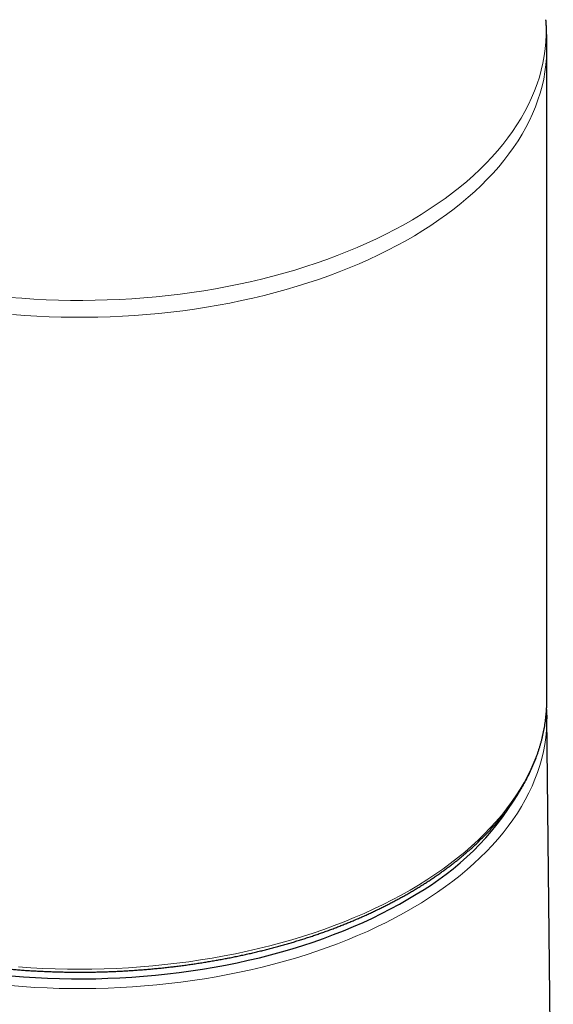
# Model space of a CAD drawing. Header units: millimetres. Extents: x 8 to 601, y 12 to 507.
# Tile 60 of 152: x 557 to 588, y 116 to 171. Entities that reach past the tile are written whole.
import ezdxf

# ---------------------------------------------------------------- set-up
doc = ezdxf.new("R2010")
doc.units = ezdxf.units.MM

msp = doc.modelspace()

# ---------------------------------------------------------------- linework, layer by layer
at = {"color": 7, "linetype": 'Continuous', "lineweight": 30}
for p, q in [((587.385, 132.947), (587.385, 169.873)), ((587.384, 132.841), (587.385, 132.947)), ((587.749, 98.135), (587.388, 131.941))]:
    msp.add_line(p, q, dxfattribs=at)
at = {"color": 8, "linetype": 'Continuous', "lineweight": 0, "flags": 128}
for points in [[(556.915, 155.708), (557.603, 155.653), (558.293, 155.608), (558.985, 155.574), (559.679, 155.551), (560.373, 155.538), (561.068, 155.535), (561.762, 155.543), (562.456, 155.562), (563.149, 155.591), (563.841, 155.631), (564.53, 155.681), (565.217, 155.741), (565.9, 155.812), (566.581, 155.893), (567.257, 155.985), (567.929, 156.086), (568.596, 156.198), (569.258, 156.32), (569.914, 156.452), (570.564, 156.594), (571.207, 156.745), (571.843, 156.906), (572.472, 157.077), (573.092, 157.257), (573.705, 157.447), (574.308, 157.646), (574.902, 157.854), (575.486, 158.071), (576.061, 158.296), (576.625, 158.531), (577.178, 158.773), (577.719, 159.024), (578.25, 159.283), (578.768, 159.551), (579.274, 159.825), (579.767, 160.108), (580.247, 160.398), (580.714, 160.695), (581.167, 160.998), (581.607, 161.309), (582.032, 161.626), (582.442, 161.95), (582.838, 162.28), (583.218, 162.615), (583.583, 162.956), (583.933, 163.303), (584.266, 163.655), (584.584, 164.012), (584.885, 164.373), (585.169, 164.739), (585.437, 165.109), (585.688, 165.483), (585.922, 165.86), (586.138, 166.242), (586.338, 166.626), (586.519, 167.013), (586.683, 167.403), (586.829, 167.795), (586.958, 168.189), (587.068, 168.585), (587.16, 168.982), (587.235, 169.381), (587.291, 169.781), (587.329, 170.181), (587.348, 170.582), (587.35, 170.983), (587.333, 171.384), (587.329, 171.437)], [(587.385, 169.873), (587.382, 169.673), (587.364, 169.273), (587.328, 168.873), (587.273, 168.474), (587.201, 168.075), (587.11, 167.678), (587.002, 167.283), (586.875, 166.889), (586.731, 166.497), (586.569, 166.108), (586.39, 165.721), (586.193, 165.337), (585.978, 164.956), (585.747, 164.578), (585.498, 164.205), (585.233, 163.835), (584.95, 163.469), (584.652, 163.107), (584.337, 162.75), (584.006, 162.398), (583.659, 162.052), (583.296, 161.71), (582.918, 161.374), (582.526, 161.044), (582.118, 160.72), (581.695, 160.402), (581.259, 160.091), (580.808, 159.787), (580.344, 159.489), (579.867, 159.199), (579.376, 158.915), (578.873, 158.64), (578.357, 158.372), (577.83, 158.112), (577.29, 157.86), (576.74, 157.616), (576.179, 157.38), (575.607, 157.153), (575.025, 156.935), (574.434, 156.726), (573.833, 156.526), (573.223, 156.335), (572.605, 156.153), (571.979, 155.981), (571.345, 155.818), (570.704, 155.664), (570.057, 155.521), (569.403, 155.387), (568.743, 155.263), (568.078, 155.15), (567.408, 155.046), (566.733, 154.953), (566.054, 154.869), (565.372, 154.796), (564.687, 154.734), (563.999, 154.681), (563.309, 154.639), (562.618, 154.608), (561.925, 154.587), (561.231, 154.577), (560.538, 154.577), (559.844, 154.587), (559.151, 154.608), (558.46, 154.64), (557.77, 154.681), (557.082, 154.734)], [(557.426, 117.779), (558.115, 117.732), (558.805, 117.696), (559.498, 117.669), (560.191, 117.654), (560.885, 117.648), (561.578, 117.654), (562.271, 117.669), (562.964, 117.696), (563.655, 117.732), (564.344, 117.779), (565.03, 117.837), (565.714, 117.905), (566.394, 117.983), (567.071, 118.071), (567.743, 118.17), (568.411, 118.278), (569.074, 118.397), (569.73, 118.526), (570.381, 118.665), (571.026, 118.813), (571.663, 118.971), (572.293, 119.139), (572.915, 119.316), (573.529, 119.502), (574.135, 119.698), (574.731, 119.903), (575.318, 120.116), (575.894, 120.339), (576.461, 120.57), (577.017, 120.81), (577.562, 121.058), (578.095, 121.314), (578.617, 121.578), (579.126, 121.85), (579.623, 122.129), (580.107, 122.416), (580.578, 122.71), (581.035, 123.011), (581.479, 123.319), (581.908, 123.634), (582.324, 123.955), (582.724, 124.282), (583.109, 124.615), (583.48, 124.953), (583.834, 125.297), (584.173, 125.647), (584.496, 126.001), (584.803, 126.361), (585.094, 126.724), (585.367, 127.092), (585.624, 127.464), (585.865, 127.84), (586.088, 128.219), (586.293, 128.602), (586.482, 128.987), (586.652, 129.375), (586.806, 129.766), (586.941, 130.159), (587.058, 130.553), (587.158, 130.95), (587.239, 131.347), (587.303, 131.746), (587.348, 132.146), (587.376, 132.546), (587.384, 132.841)], [(587.388, 131.836), (587.384, 131.58), (587.363, 131.18), (587.323, 130.78), (587.266, 130.381), (587.191, 129.982), (587.097, 129.586), (586.985, 129.19), (586.856, 128.797), (586.709, 128.405), (586.544, 128.016), (586.361, 127.63), (586.161, 127.246), (585.944, 126.866), (585.71, 126.489), (585.458, 126.116), (585.19, 125.746), (584.905, 125.381), (584.603, 125.02), (584.286, 124.664), (583.952, 124.313), (583.602, 123.967), (583.237, 123.626), (582.857, 123.291), (582.461, 122.962), (582.051, 122.639), (581.626, 122.323), (581.187, 122.012), (580.735, 121.709), (580.268, 121.412)], [(580.268, 121.412), (579.788, 121.123), (579.295, 120.841), (578.79, 120.567), (578.272, 120.3), (577.743, 120.041), (577.202, 119.79), (576.649, 119.548), (576.086, 119.314), (575.513, 119.089), (574.929, 118.872), (574.336, 118.664), (573.734, 118.465), (573.123, 118.276), (572.503, 118.095), (571.875, 117.925), (571.24, 117.763), (570.598, 117.612), (569.949, 117.47), (569.294, 117.338), (568.633, 117.216), (567.967, 117.103), (567.296, 117.001), (566.621, 116.91), (565.942, 116.828), (565.259, 116.757), (564.573, 116.696), (563.885, 116.645), (563.195, 116.605), (562.503, 116.575), (561.81, 116.556), (561.116, 116.548), (560.422, 116.549), (559.729, 116.562), (559.036, 116.584), (558.344, 116.617), (557.655, 116.661), (556.967, 116.715)]]:
    msp.add_lwpolyline(points, dxfattribs=at)
at = {"color": 7, "linetype": 'Continuous', "lineweight": 30, "flags": 128}
for points in [[(587.386, 132.047), (587.387, 131.981), (587.388, 131.836)], [(557.026, 117.267), (557.703, 117.214), (558.383, 117.171), (559.064, 117.138), (559.746, 117.116), (560.429, 117.104), (561.112, 117.102), (561.796, 117.111), (562.478, 117.13), (563.16, 117.159), (563.84, 117.198), (564.517, 117.248), (565.193, 117.308), (565.865, 117.378), (566.534, 117.459), (567.2, 117.549), (567.86, 117.65), (568.517, 117.76), (569.167, 117.88), (569.813, 118.01), (570.452, 118.15), (571.084, 118.3), (571.71, 118.458), (572.328, 118.627), (572.938, 118.804), (573.54, 118.991), (574.133, 119.187), (574.717, 119.391), (575.292, 119.605), (575.857, 119.827), (576.412, 120.057), (576.956, 120.296), (577.488, 120.543), (578.01, 120.798), (578.52, 121.061), (579.018, 121.331), (579.503, 121.609), (579.975, 121.894)]]:
    msp.add_lwpolyline(points, dxfattribs=at)
at = {"color": 7, "linetype": 'Continuous', "lineweight": 30}
msp.add_arc((571.895, 135.871), 16.146, 300.0333, 328.9798, dxfattribs=at)
for points, knots in [([(587.384, 169.873), (587.384, 169.922), (587.384, 170.063), (587.381, 170.298), (587.374, 170.578), (587.363, 170.857), (587.349, 171.136), (587.337, 171.329), (587.33, 171.43), (587.329, 171.437)], [0, 0, 0, 0, 0.092834, 0.271404, 0.449944, 0.628456, 0.806944, 0.98541, 1, 1, 1, 1]), ([(534.386, 132.838), (534.386, 132.819), (534.386, 132.74), (534.391, 132.602), (534.399, 132.423), (534.411, 132.244), (534.427, 132.065), (534.446, 131.887), (534.468, 131.708), (534.495, 131.53), (534.524, 131.351), (534.557, 131.173), (534.594, 130.995), (534.634, 130.818), (534.678, 130.641), (534.725, 130.464), (534.776, 130.287), (534.83, 130.111), (534.888, 129.935), (534.949, 129.759), (535.013, 129.584), (535.081, 129.409), (535.153, 129.235), (535.228, 129.061), (535.306, 128.888), (535.388, 128.715), (535.473, 128.543), (535.562, 128.371), (535.654, 128.2), (535.75, 128.029), (535.848, 127.86), (535.951, 127.691), (536.056, 127.522), (536.165, 127.355), (536.277, 127.188), (536.393, 127.022), (536.512, 126.856), (536.634, 126.692), (536.759, 126.528), (536.888, 126.365), (537.02, 126.203), (537.155, 126.042), (537.293, 125.882), (537.434, 125.723), (537.579, 125.565), (537.727, 125.408), (537.877, 125.252), (538.031, 125.097), (538.188, 124.943), (538.348, 124.79), (538.511, 124.638), (538.677, 124.488), (538.846, 124.338), (539.018, 124.19), (539.193, 124.043), (539.37, 123.897), (539.551, 123.752), (539.734, 123.609), (539.921, 123.467), (540.11, 123.326), (540.301, 123.187), (540.496, 123.048), (540.693, 122.912), (540.893, 122.776), (541.096, 122.642), (541.301, 122.509), (541.509, 122.378), (541.719, 122.248), (541.932, 122.12), (542.148, 121.993), (542.366, 121.867), (542.586, 121.743), (542.809, 121.621), (543.034, 121.5), (543.262, 121.381), (543.492, 121.263), (543.724, 121.147), (543.958, 121.032), (544.195, 120.919), (544.434, 120.807), (544.675, 120.698), (544.918, 120.59), (545.164, 120.483), (545.411, 120.378), (545.661, 120.275), (545.912, 120.174), (546.166, 120.074), (546.421, 119.976), (546.679, 119.88), (546.938, 119.785), (547.199, 119.692), (547.462, 119.601), (547.727, 119.512), (547.993, 119.425), (548.261, 119.339), (548.531, 119.255), (548.802, 119.173), (549.075, 119.093), (549.35, 119.015), (549.626, 118.938), (549.903, 118.864), (550.182, 118.791), (550.463, 118.72), (550.745, 118.651), (551.028, 118.584), (551.312, 118.519), (551.598, 118.456), (551.885, 118.394), (552.173, 118.335), (552.462, 118.277), (552.753, 118.222), (553.044, 118.168), (553.337, 118.117), (553.63, 118.067), (553.924, 118.02), (554.22, 117.974), (554.516, 117.93), (554.813, 117.889), (555.111, 117.849), (555.41, 117.811), (555.709, 117.776), (556.009, 117.742), (556.31, 117.71), (556.611, 117.681), (556.913, 117.653), (557.215, 117.627), (557.518, 117.604), (557.821, 117.582), (558.125, 117.563), (558.429, 117.545), (558.734, 117.53), (559.038, 117.516), (559.343, 117.505), (559.648, 117.496), (559.954, 117.489), (560.259, 117.483), (560.565, 117.48), (560.87, 117.479), (561.176, 117.48), (561.481, 117.483), (561.787, 117.488), (562.092, 117.495), (562.397, 117.504), (562.702, 117.515), (563.007, 117.528), (563.311, 117.544), (563.615, 117.561), (563.919, 117.58), (564.222, 117.602), (564.525, 117.625), (564.828, 117.65), (565.13, 117.678), (565.431, 117.707), (565.732, 117.739), (566.032, 117.772), (566.331, 117.808), (566.63, 117.845), (566.928, 117.885), (567.225, 117.926), (567.521, 117.97), (567.817, 118.015), (568.111, 118.063), (568.405, 118.112), (568.697, 118.163), (568.989, 118.217), (569.279, 118.272), (569.569, 118.329), (569.857, 118.389), (570.144, 118.45), (570.43, 118.513), (570.714, 118.578), (570.998, 118.645), (571.28, 118.713), (571.56, 118.784), (571.839, 118.857), (572.117, 118.931), (572.393, 119.007), (572.668, 119.085), (572.941, 119.165), (573.213, 119.247), (573.483, 119.331), (573.751, 119.416), (574.017, 119.504), (574.282, 119.593), (574.545, 119.683), (574.806, 119.776), (575.066, 119.87), (575.323, 119.967), (575.579, 120.064), (575.833, 120.164), (576.084, 120.265), (576.334, 120.368), (576.582, 120.473), (576.827, 120.579), (577.071, 120.687), (577.312, 120.797), (577.551, 120.908), (577.788, 121.021), (578.023, 121.136), (578.256, 121.252), (578.486, 121.369), (578.714, 121.489), (578.939, 121.609), (579.162, 121.732), (579.383, 121.856), (579.601, 121.981), (579.817, 122.108), (580.03, 122.236), (580.241, 122.366), (580.449, 122.497), (580.654, 122.629), (580.857, 122.763), (581.057, 122.899), (581.255, 123.035), (581.45, 123.174), (581.642, 123.313), (581.831, 123.454), (582.018, 123.596), (582.201, 123.739), (582.382, 123.884), (582.56, 124.029), (582.735, 124.176), (582.908, 124.325), (583.077, 124.474), (583.243, 124.625), (583.407, 124.776), (583.567, 124.929), (583.724, 125.083), (583.878, 125.238), (584.03, 125.394), (584.178, 125.551), (584.322, 125.709), (584.464, 125.868), (584.603, 126.029), (584.738, 126.19), (584.87, 126.352), (584.999, 126.514), (585.125, 126.678), (585.248, 126.843), (585.367, 127.008), (585.483, 127.174), (585.595, 127.341), (585.705, 127.509), (585.811, 127.678), (585.913, 127.847), (586.012, 128.017), (586.108, 128.187), (586.201, 128.358), (586.29, 128.53), (586.375, 128.703), (586.457, 128.876), (586.536, 129.049), (586.611, 129.223), (586.683, 129.397), (586.752, 129.572), (586.816, 129.748), (586.878, 129.923), (586.936, 130.1), (586.99, 130.276), (587.041, 130.453), (587.089, 130.63), (587.132, 130.808), (587.173, 130.985), (587.21, 131.163), (587.243, 131.341), (587.273, 131.52), (587.299, 131.698), (587.322, 131.877), (587.342, 132.056), (587.357, 132.235), (587.37, 132.414), (587.378, 132.593), (587.383, 132.734), (587.383, 132.816), (587.384, 132.838)], [0, 0, 0, 0, 0.001149, 0.004796, 0.008444, 0.012092, 0.01574, 0.019388, 0.023038, 0.026688, 0.030339, 0.033991, 0.037643, 0.041298, 0.044953, 0.04861, 0.052268, 0.055928, 0.059589, 0.063252, 0.066917, 0.070583, 0.074252, 0.077921, 0.081593, 0.085266, 0.088941, 0.092618, 0.096297, 0.099977, 0.103659, 0.107343, 0.111028, 0.114714, 0.118402, 0.122092, 0.125783, 0.129475, 0.133169, 0.136863, 0.140559, 0.144256, 0.147954, 0.151653, 0.155353, 0.159053, 0.162755, 0.166457, 0.17016, 0.173863, 0.177567, 0.181272, 0.184977, 0.188682, 0.192388, 0.196094, 0.199801, 0.203508, 0.207215, 0.210922, 0.214629, 0.218337, 0.222045, 0.225752, 0.22946, 0.233168, 0.236876, 0.240584, 0.244292, 0.247999, 0.251707, 0.255415, 0.259122, 0.26283, 0.266537, 0.270244, 0.273951, 0.277658, 0.281365, 0.285072, 0.288779, 0.292485, 0.296191, 0.299897, 0.303603, 0.307309, 0.311015, 0.31472, 0.318425, 0.32213, 0.325835, 0.32954, 0.333245, 0.336949, 0.340653, 0.344357, 0.348061, 0.351765, 0.355469, 0.359172, 0.362875, 0.366578, 0.370281, 0.373984, 0.377687, 0.38139, 0.385092, 0.388794, 0.392497, 0.396199, 0.399901, 0.403602, 0.407304, 0.411006, 0.414707, 0.418409, 0.42211, 0.425811, 0.429512, 0.433213, 0.436914, 0.440615, 0.444316, 0.448017, 0.451717, 0.455418, 0.459119, 0.462819, 0.46652, 0.47022, 0.473921, 0.477621, 0.481321, 0.485022, 0.488722, 0.492422, 0.496123, 0.499823, 0.503523, 0.507224, 0.510924, 0.514624, 0.518324, 0.522025, 0.525725, 0.529426, 0.533126, 0.536826, 0.540527, 0.544228, 0.547928, 0.551629, 0.55533, 0.55903, 0.562731, 0.566432, 0.570133, 0.573834, 0.577535, 0.581237, 0.584938, 0.588639, 0.592341, 0.596043, 0.599744, 0.603446, 0.607148, 0.61085, 0.614552, 0.618255, 0.621957, 0.62566, 0.629363, 0.633066, 0.636769, 0.640472, 0.644175, 0.647879, 0.651582, 0.655286, 0.65899, 0.662694, 0.666399, 0.670103, 0.673808, 0.677513, 0.681218, 0.684923, 0.688628, 0.692334, 0.69604, 0.699746, 0.703452, 0.707158, 0.710865, 0.714571, 0.718278, 0.721985, 0.725692, 0.729399, 0.733107, 0.736814, 0.740522, 0.74423, 0.747938, 0.751646, 0.755354, 0.759062, 0.76277, 0.766478, 0.770187, 0.773895, 0.777604, 0.781312, 0.78502, 0.788728, 0.792436, 0.796144, 0.799852, 0.80356, 0.807267, 0.810974, 0.814681, 0.818388, 0.822094, 0.8258, 0.829505, 0.83321, 0.836914, 0.840617, 0.84432, 0.848022, 0.851724, 0.855424, 0.859124, 0.862822, 0.86652, 0.870217, 0.873912, 0.877606, 0.881299, 0.884991, 0.888681, 0.89237, 0.896058, 0.899743, 0.903428, 0.90711, 0.910791, 0.91447, 0.918148, 0.921824, 0.925498, 0.92917, 0.932841, 0.936509, 0.940176, 0.943842, 0.947505, 0.951167, 0.954827, 0.958486, 0.962143, 0.965799, 0.969454, 0.973107, 0.976759, 0.98041, 0.984061, 0.98771, 0.991359, 0.995007, 0.998655, 1, 1, 1, 1]), ([(587.386, 132.05), (587.385, 132.058), (587.384, 132.125), (587.38, 132.25), (587.373, 132.367), (587.37, 132.424)], [0, 0, 0, 0, 0.059745, 0.538207, 1, 1, 1, 1])]:
    msp.add_open_spline(points, degree=3, knots=knots, dxfattribs=at)

doc.saveas('drawing.dxf')
